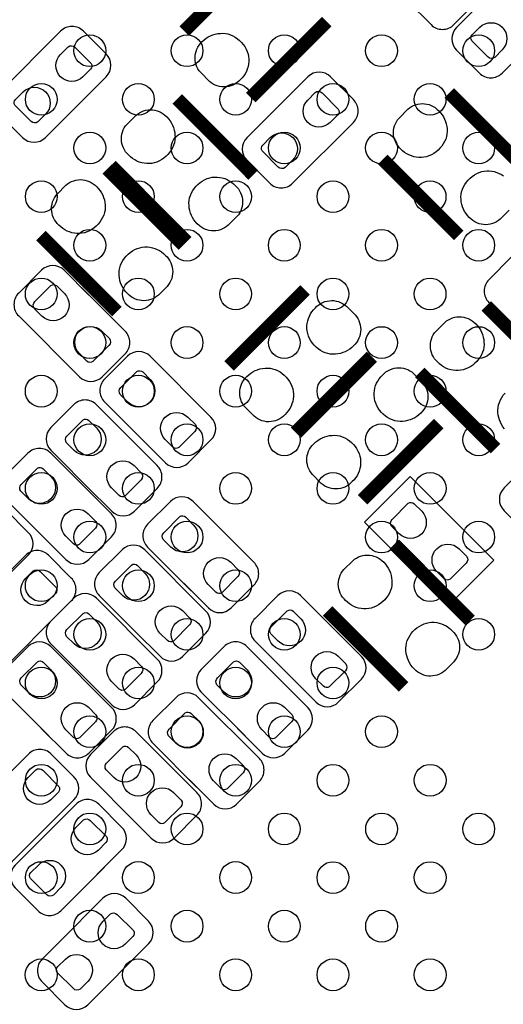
# Model space of a CAD drawing. Extents: x 0 to 55, y -2.5 to 65.
# Tile 15 of 23: x 28.2 to 32.8, y 22.8 to 32.1. Entities that reach past the tile are written whole.
import ezdxf

# ---------------------------------------------------------------- set-up
doc = ezdxf.new("R2010")
doc.units = 0
for name, color, linetype in [('PG_SILKSCREEN_BOTTOM', 12, 'CONTINUOUS'), ('PIN_BOTTOM', 1, 'CONTINUOUS'), ('PIN_TOP', 110, 'CONTINUOUS')]:
    doc.layers.add(name, color=color, linetype=linetype)

msp = doc.modelspace()

# ---------------------------------------------------------------- linework, layer by layer
at = {"layer": 'PG_SILKSCREEN_BOTTOM'}
for points in [[(32.6612, 32.392188), (32.894702, 32.62569, 0.414181), (32.894702, 32.841209), (32.679208, 33.056703, 0.414382), (32.463588, 33.056703), (31.888913, 32.482003, 0.414174), (31.888913, 32.266509), (32.104406, 32.05099, 0.414295), (32.3199, 32.05099), (32.733005, 32.464096)], [(33.1184, 31.934988), (33.351902, 32.16849, 0.414212), (33.351902, 32.384009), (33.136408, 32.599503, 0.414164), (32.920889, 32.599503), (32.346113, 32.024803, 0.414142), (32.346113, 31.809309), (32.561606, 31.59379, 0.414478), (32.777201, 31.59379), (33.190307, 32.006896)], [(28.8004, 31.325388), (29.033902, 31.55889, 0.414167), (29.033902, 31.774409), (28.818408, 31.989903, 0.414448), (28.602788, 31.989903), (28.028113, 31.415203, 0.414372), (28.028113, 31.199607), (28.243606, 30.984088, 0.414045), (28.4591, 30.984088), (28.872205, 31.397194)], [(30.598389, 31.21721), (30.364913, 30.983707, 0.414203), (30.364913, 30.768188), (30.580406, 30.552695, 0.414431), (30.796001, 30.552695), (31.370702, 31.127395, 0.414335), (31.370702, 31.34299), (31.155208, 31.558509, 0.414061), (30.939689, 31.558509), (30.526609, 31.145404)], [(33.315605, 29.623004), (33.082103, 29.856506, 0.41413), (32.866609, 29.856506), (32.65109, 29.641013, 0.414399), (32.65109, 29.425392), (33.225791, 28.850692, 0.414178), (33.44131, 28.850692), (33.656803, 29.066211, 0.414312), (33.656803, 29.281704), (33.243698, 29.69481)], [(28.870605, 29.496004), (28.637103, 29.729506, 0.414164), (28.421609, 29.729506), (28.20609, 29.514013, 0.414403), (28.20609, 29.298392), (28.780791, 28.723692, 0.414144), (28.99631, 28.723692), (29.211803, 28.939211, 0.414457), (29.211803, 29.154806), (28.798698, 29.56781)], [(29.359809, 28.144394), (29.593311, 27.910892, 0.414174), (29.808805, 27.910892), (30.024299, 28.126411, 0.414126), (30.024299, 28.341904), (29.449598, 28.916706, 0.414088), (29.234105, 28.916706), (29.018611, 28.701213, 0.414562), (29.018611, 28.485592), (29.431691, 28.072512)], [(28.851809, 27.687194), (29.085311, 27.453692, 0.414128), (29.300805, 27.453692), (29.516299, 27.669211, 0.414429), (29.516299, 27.884806), (28.941598, 28.459506, 0.414318), (28.726003, 28.459506), (28.510509, 28.244013, 0.41411), (28.510509, 28.028494), (28.92359, 27.615388)], [(28.420009, 27.229994), (28.653511, 26.996492, 0.414109), (28.869005, 26.996492), (29.084499, 27.212011, 0.41441), (29.084499, 27.427606), (28.509798, 28.002306, 0.414338), (28.294203, 28.002306), (28.078709, 27.786813, 0.414129), (28.078709, 27.571294), (28.49179, 27.158188)], [(33.459801, 27.655698), (33.226299, 27.8892, 0.414129), (33.010805, 27.8892), (32.79521, 27.673706, 0.414139), (32.79521, 27.458187), (33.370012, 26.883411, 0.414179), (33.585506, 26.883411), (33.800999, 27.098904, 0.414399), (33.800999, 27.3145), (33.387894, 27.727504)], [(29.766209, 26.772794), (29.999711, 26.539292, 0.414124), (30.215205, 26.539292), (30.430699, 26.754811, 0.414341), (30.430699, 26.970406), (29.855998, 27.545106, 0.414139), (29.640505, 27.545106), (29.425011, 27.329613, 0.414347), (29.425011, 27.114094), (29.838091, 26.700988)], [(28.0638, 26.804188), (28.297302, 27.03769, 0.414207), (28.297302, 27.253209), (28.081808, 27.468703, 0.414204), (27.866289, 27.468703), (27.291513, 26.894003, 0.414147), (27.291513, 26.678509), (27.507006, 26.46299, 0.414438), (27.722601, 26.46299), (28.135605, 26.876096)], [(28.4702, 26.372388), (28.703702, 26.60589, 0.414231), (28.703702, 26.821409), (28.488208, 27.036903, 0.414391), (28.272588, 27.036903), (27.697913, 26.462203, 0.414124), (27.697913, 26.246709), (27.913406, 26.03119, 0.41447), (28.129001, 26.03119), (28.542005, 26.444296)], [(29.309009, 26.315594), (29.542511, 26.082092, 0.414159), (29.758005, 26.082092), (29.9736, 26.297611, 0.413999), (29.9736, 26.513104), (29.398798, 27.087906, 0.414103), (29.183305, 27.087906), (28.967811, 26.872413, 0.414505), (28.967811, 26.656792), (29.380891, 26.243788)], [(28.851809, 25.858394), (29.085311, 25.624892, 0.414128), (29.300805, 25.624892), (29.5164, 25.840411, 0.414181), (29.5164, 26.056006), (28.941598, 26.630706, 0.414134), (28.726105, 26.630706), (28.510611, 26.415213, 0.414323), (28.510611, 26.199694), (28.923691, 25.786588)], [(30.782209, 25.883794), (31.015711, 25.650292, 0.414173), (31.231205, 25.650292), (31.4468, 25.865811, 0.413984), (31.4468, 26.081304), (30.871998, 26.656106, 0.41409), (30.656505, 26.656106), (30.441011, 26.440613, 0.414554), (30.441011, 26.224992), (30.854091, 25.811912)], [(28.420212, 25.401194), (28.653588, 25.167692, 0.414384), (28.869208, 25.167692), (29.084702, 25.383211, 0.414042), (29.084702, 25.598704), (28.5099, 26.173506, 0.414109), (28.294406, 26.173506), (28.078913, 25.958013, 0.414497), (28.078913, 25.742392), (28.491993, 25.329388)], [(30.274209, 25.401194), (30.507711, 25.167692, 0.414173), (30.723205, 25.167692), (30.938699, 25.383312, 0.414168), (30.938699, 25.598806), (30.363998, 26.173506, 0.414274), (30.148403, 26.173506), (29.932909, 25.958013, 0.414186), (29.932909, 25.742494), (30.34599, 25.329388)], [(29.817009, 24.918594), (30.050511, 24.685092, 0.414108), (30.266005, 24.685092), (30.481499, 24.900611, 0.414353), (30.481499, 25.116206), (29.906798, 25.690906, 0.414155), (29.691305, 25.690906), (29.475811, 25.475413, 0.41437), (29.475811, 25.259894), (29.88879, 24.846788)], [(29.226053, 24.597233), (29.459555, 24.363731, 0.414075), (29.675049, 24.363731), (29.890542, 24.57925, 0.414404), (29.890542, 24.794845), (29.315842, 25.369545, 0.414371), (29.100247, 25.369545), (28.884753, 25.154052, 0.414134), (28.884753, 24.938533), (29.297833, 24.525427)], [(27.956789, 24.81641), (27.723313, 24.582907, 0.414192), (27.723313, 24.367388), (27.938806, 24.151895, 0.414341), (28.154401, 24.151895), (28.729102, 24.726595, 0.414163), (28.729102, 24.942089), (28.513608, 25.157608, 0.414336), (28.298089, 25.157608), (27.885009, 24.744604)], [(28.945967, 24.018951), (29.179469, 24.252453, 0.414154), (29.179469, 24.467947), (28.96395, 24.683441, 0.414333), (28.748355, 24.683441), (28.173655, 24.10874, 0.414109), (28.173655, 23.893247), (28.389148, 23.677753, 0.414389), (28.604667, 23.677753), (29.017773, 24.090732)], [(28.661157, 23.453598), (28.427756, 23.220121, 0.414282), (28.427756, 23.004602), (28.64325, 22.789109, 0.414165), (28.858743, 22.789109), (29.433545, 23.363809, 0.414072), (29.433545, 23.579303), (29.21795, 23.794898, 0.414143), (29.002457, 23.794898), (28.589351, 23.381818)]]:
    msp.add_lwpolyline(points, format="xyb", dxfattribs=at)
at = {"layer": 'PG_SILKSCREEN_BOTTOM', "const_width": 0.127}
for points in [[(30.490389, 32.708393), (29.771899, 31.990005)], [(30.400498, 31.361405), (31.118988, 32.079794)], [(32.995794, 30.687797), (32.277406, 31.406211)], [(30.42379, 30.629504), (29.7053, 31.347994)], [(31.648806, 30.777612), (32.367195, 30.059198)], [(29.76339, 29.969104), (29.0449, 30.687594)], [(29.076701, 30.719293), (29.795089, 30.000905)], [(28.416301, 30.058893), (29.134689, 29.340505)], [(30.912689, 29.544493), (30.194199, 28.826104)], [(33.344688, 28.673704), (32.6263, 29.392093)], [(30.8229, 28.197505), (31.541288, 28.915893)], [(31.547689, 28.909594), (30.829199, 28.191104)], [(31.997599, 28.763493), (32.716089, 28.045004)], [(31.457798, 27.562505), (32.176288, 28.280893)], [(32.474281, 26.421893), (31.755893, 27.140383)], [(31.127294, 26.511682), (31.845682, 25.793294)]]:
    msp.add_lwpolyline(points, dxfattribs=at)
at = {"layer": 'PG_SILKSCREEN_BOTTOM'}
msp.add_lwpolyline([(31.907404, 27.779904), (31.47629, 27.34879), (32.266611, 26.558596), (32.697598, 26.989608), (31.907404, 27.779904)], dxfattribs=at)
at = {"layer": 'PIN_BOTTOM'}
for points in [[(32.778217, 31.813551), (32.706361, 31.74172, -0.376089), (32.642048, 31.745961), (32.489369, 31.898615, -0.366021), (32.494118, 31.953962), (32.56595, 32.025819, -0.999197)], [(28.601797, 31.770066), (28.673654, 31.841897, -0.376089), (28.737966, 31.837655), (28.890646, 31.685001, -0.366021), (28.885896, 31.629655), (28.814065, 31.557798, -0.999197)], [(28.460217, 31.203951), (28.388361, 31.13212, -0.376089), (28.324048, 31.136361), (28.171369, 31.289015, -0.366021), (28.176118, 31.344362), (28.24795, 31.416219, -0.999197)], [(30.938597, 31.338647), (31.010454, 31.410478, -0.376089), (31.074766, 31.406236), (31.227446, 31.253582, -0.366021), (31.222696, 31.198236), (31.150865, 31.126379, -0.999197)], [(30.797017, 30.772532), (30.725161, 30.700701, -0.376089), (30.660848, 30.704942), (30.508169, 30.857596, -0.366021), (30.512918, 30.912943), (30.58475, 30.9848, -0.999197)], [(28.425953, 29.297401), (28.354122, 29.369258, -0.376089), (28.358363, 29.433571), (28.511017, 29.58625, -0.366021), (28.566364, 29.5815), (28.638221, 29.509669, -0.999197)], [(28.992068, 29.155822), (29.063899, 29.083965, -0.376089), (29.059657, 29.019652), (28.907003, 28.866973, -0.366021), (28.851657, 28.871723), (28.7798, 28.943554, -0.999197)], [(29.238346, 28.484601), (29.166515, 28.556458, -0.376089), (29.170757, 28.620771), (29.323411, 28.77345, -0.366021), (29.378758, 28.7687), (29.450614, 28.696869, -0.999197)], [(29.804462, 28.343022), (29.876293, 28.271165, -0.376089), (29.872051, 28.206852), (29.719397, 28.054173, -0.366021), (29.66405, 28.058923), (29.592194, 28.130754, -0.999197)], [(28.730346, 28.027401), (28.658515, 28.099258, -0.376089), (28.662757, 28.163571), (28.815411, 28.31625, -0.366021), (28.870758, 28.3115), (28.942614, 28.239669, -0.999197)], [(29.296462, 27.885822), (29.368293, 27.813965, -0.376089), (29.364051, 27.749652), (29.211397, 27.596973, -0.366021), (29.15605, 27.601723), (29.084194, 27.673554, -0.999197)], [(28.298546, 27.570201), (28.226715, 27.642058, -0.376089), (28.230957, 27.706371), (28.383611, 27.85905, -0.366021), (28.438958, 27.8543), (28.510814, 27.782469, -0.999197)], [(28.864662, 27.428622), (28.936493, 27.356765, -0.376089), (28.932251, 27.292452), (28.779597, 27.139773, -0.366021), (28.72425, 27.144523), (28.652394, 27.216354, -0.999197)], [(31.80395, 27.240001), (31.732118, 27.311858, -0.376089), (31.73636, 27.376171), (31.889014, 27.52885, -0.366021), (31.944361, 27.5241), (32.016217, 27.452269, -0.999197)], [(29.644746, 27.113001), (29.572915, 27.184858, -0.376089), (29.577157, 27.249171), (29.729811, 27.40185, -0.366021), (29.785158, 27.3971), (29.857014, 27.325269, -0.999197)], [(32.370065, 27.098422), (32.441896, 27.026565, -0.376089), (32.437654, 26.962252), (32.285, 26.809573, -0.366021), (32.229654, 26.814323), (32.157797, 26.886154, -0.999197)], [(30.210862, 26.971422), (30.282693, 26.899565, -0.376089), (30.278451, 26.835252), (30.125797, 26.682573, -0.366021), (30.07045, 26.687323), (29.998594, 26.759154, -0.999197)], [(28.271597, 26.817066), (28.343454, 26.888897, -0.376089), (28.407766, 26.884655), (28.560446, 26.732001, -0.366021), (28.555696, 26.676655), (28.483865, 26.604798, -0.999197)], [(29.187648, 26.655801), (29.115817, 26.727658, -0.376089), (29.120059, 26.791971), (29.272713, 26.94465, -0.366021), (29.328059, 26.9399), (29.399916, 26.868069, -0.999197)], [(29.753763, 26.514222), (29.825594, 26.442365, -0.376089), (29.821353, 26.378052), (29.668699, 26.225373, -0.366021), (29.613352, 26.230123), (29.541495, 26.301954, -0.999197)], [(30.660848, 26.224001), (30.589017, 26.295858, -0.376089), (30.593259, 26.360171), (30.745913, 26.51285, -0.366021), (30.801259, 26.5081), (30.873116, 26.436269, -0.999197)], [(28.730448, 26.198601), (28.658617, 26.270458, -0.376089), (28.662859, 26.334771), (28.815513, 26.48745, -0.366021), (28.870859, 26.4827), (28.942716, 26.410869, -0.999197)], [(29.296563, 26.057022), (29.368394, 25.985165, -0.376089), (29.364153, 25.920852), (29.211499, 25.768173, -0.366021), (29.156152, 25.772923), (29.084295, 25.844754, -0.999197)], [(31.226963, 26.082422), (31.298794, 26.010565, -0.376089), (31.294553, 25.946252), (31.141899, 25.793573, -0.366021), (31.086552, 25.798323), (31.014695, 25.870154, -0.999197)], [(28.29875, 25.741401), (28.226918, 25.813258, -0.376089), (28.23116, 25.877571), (28.383814, 26.03025, -0.366021), (28.439161, 26.0255), (28.511017, 25.953669, -0.999197)], [(30.152746, 25.741401), (30.080915, 25.813258, -0.376089), (30.085157, 25.877571), (30.237811, 26.03025, -0.366021), (30.293158, 26.0255), (30.365014, 25.953669, -0.999197)], [(28.864865, 25.599822), (28.936696, 25.527965, -0.376089), (28.932454, 25.463652), (28.7798, 25.310973, -0.366021), (28.724454, 25.315723), (28.652597, 25.387554, -0.999197)], [(30.718862, 25.599822), (30.790693, 25.527965, -0.376089), (30.786451, 25.463652), (30.633797, 25.310973, -0.366021), (30.57845, 25.315723), (30.506594, 25.387554, -0.999197)], [(29.695546, 25.258801), (29.623715, 25.330658, -0.376089), (29.627957, 25.394971), (29.780611, 25.54765, -0.366021), (29.835958, 25.5429), (29.907814, 25.471069, -0.999197)], [(29.10459, 24.937441), (29.032759, 25.009297, -0.376089), (29.037001, 25.07361), (29.189655, 25.226289, -0.366021), (29.245001, 25.22154), (29.316858, 25.149708, -0.999197)], [(30.261662, 25.117222), (30.333493, 25.045365, -0.376089), (30.329251, 24.981052), (30.176597, 24.828373, -0.366021), (30.12125, 24.833123), (30.049394, 24.904954, -0.999197)], [(28.296997, 24.937847), (28.368854, 25.009678, -0.376089), (28.433166, 25.005436), (28.585846, 24.852782, -0.366021), (28.581096, 24.797436), (28.509265, 24.725579, -0.999197)], [(29.670705, 24.795861), (29.742536, 24.724004, -0.376089), (29.738295, 24.659692), (29.585641, 24.507012, -0.366021), (29.530294, 24.511762), (29.458437, 24.583593, -0.999197)], [(28.747339, 24.463604), (28.819196, 24.535435, -0.376089), (28.883508, 24.531193), (29.036188, 24.378539, -0.366021), (29.031438, 24.323192), (28.959607, 24.251336, -0.999197)], [(28.605759, 23.897488), (28.533903, 23.825657, -0.376089), (28.46959, 23.829899), (28.316911, 23.982553, -0.366021), (28.32166, 24.0379), (28.393492, 24.109756, -0.999197)], [(29.001441, 23.575061), (29.073297, 23.646892, -0.376089), (29.13761, 23.64265), (29.290289, 23.489996, -0.366021), (29.28554, 23.43465), (29.213708, 23.362793, -0.999197)], [(28.859861, 23.008946), (28.788004, 22.937114, -0.376089), (28.723692, 22.941356), (28.571012, 23.09401, -0.366021), (28.575762, 23.149357), (28.647593, 23.221213, -0.999197)]]:
    msp.add_lwpolyline(points, format="xyb", close=True, dxfattribs=at)
for points in [[(29.924832, 31.873139), (29.940961, 31.891097), (29.958792, 31.907074), (29.97774, 31.92178), (29.998238, 31.934785), (30.019803, 31.945453), (30.042079, 31.954445), (30.065066, 31.961303), (30.088611, 31.966205), (30.112665, 31.968719), (30.136694, 31.969456), (30.160747, 31.967602), (30.184471, 31.963639), (30.208677, 31.955588), (30.232071, 31.945174), (30.254346, 31.93255), (30.275581, 31.91825), (30.295088, 31.901841), (30.313046, 31.883858), (30.329454, 31.864351), (30.343805, 31.843091), (30.356378, 31.820891), (30.366767, 31.797473), (30.374844, 31.773292), (30.379289, 31.749746), (30.381702, 31.725845), (30.381702, 31.701791), (30.379162, 31.677762), (30.374692, 31.654217), (30.36763, 31.631026), (30.358664, 31.608751), (30.347539, 31.587618), (30.334331, 31.56745), (30.319193, 31.548781), (30.302352, 31.531535), (30.287011, 31.515914), (30.27012, 31.502248), (30.252035, 31.490234), (30.232782, 31.480328), (30.212259, 31.472403), (30.191405, 31.466688), (30.170069, 31.463285), (30.148403, 31.462015), (30.126432, 31.463082), (30.105071, 31.466485), (30.08409, 31.472073), (30.063796, 31.479769), (30.044288, 31.489675), (30.026026, 31.50169), (30.009211, 31.515406), (29.926737, 31.597854), (29.913097, 31.614313), (29.901439, 31.6325), (29.891609, 31.651651), (29.883811, 31.671616), (29.878096, 31.692469), (29.874489, 31.713602), (29.873219, 31.734963), (29.874261, 31.756528), (29.877537, 31.777762), (29.882973, 31.798616), (29.890263, 31.81891), (29.899813, 31.838062), (29.911472, 31.856223)], [(32.160515, 31.253278), (32.178473, 31.237149), (32.194449, 31.219318), (32.209156, 31.200369), (32.222161, 31.179872), (32.232829, 31.158307), (32.24182, 31.136031), (32.248678, 31.113044), (32.25358, 31.089498), (32.256095, 31.065445), (32.256832, 31.041416), (32.254977, 31.017362), (32.251015, 30.993639), (32.242963, 30.969433), (32.232549, 30.946039), (32.219925, 30.923763), (32.205625, 30.902529), (32.189217, 30.883022), (32.171234, 30.865064), (32.151726, 30.848656), (32.130467, 30.834305), (32.108267, 30.821732), (32.084848, 30.811343), (32.060667, 30.803266), (32.037122, 30.798821), (32.01322, 30.796408), (31.989166, 30.796408), (31.965138, 30.798948), (31.941592, 30.803418), (31.918402, 30.810479), (31.896126, 30.819446), (31.874993, 30.830571), (31.854826, 30.843779), (31.836157, 30.858917), (31.81891, 30.875757), (31.803289, 30.891099), (31.789624, 30.90799), (31.77761, 30.926075), (31.767704, 30.945328), (31.759779, 30.965851), (31.754064, 30.986705), (31.75066, 31.008041), (31.74939, 31.029707), (31.750457, 31.051678), (31.753861, 31.073039), (31.759449, 31.09402), (31.767145, 31.114314), (31.777051, 31.133821), (31.789065, 31.152084), (31.802781, 31.168899), (31.88523, 31.251373), (31.901689, 31.265012), (31.919875, 31.276671), (31.939027, 31.286501), (31.958991, 31.294299), (31.979845, 31.300014), (32.000977, 31.30362), (32.022339, 31.30489), (32.043903, 31.303849), (32.065138, 31.300572), (32.085991, 31.295137), (32.106286, 31.287847), (32.125437, 31.278297), (32.143598, 31.266638)], [(29.588435, 31.194985), (29.606392, 31.178856), (29.622369, 31.161025), (29.637076, 31.142076), (29.65008, 31.121579), (29.660748, 31.100014), (29.66974, 31.077738), (29.676598, 31.054751), (29.6815, 31.031205), (29.684015, 31.007152), (29.684751, 30.983123), (29.682897, 30.959069), (29.678935, 30.935346), (29.670883, 30.91114), (29.660469, 30.887746), (29.647845, 30.86547), (29.633545, 30.844236), (29.617137, 30.824729), (29.599153, 30.806771), (29.579646, 30.790363), (29.558386, 30.776012), (29.536187, 30.763439), (29.512768, 30.75305), (29.488587, 30.744973), (29.465041, 30.740528), (29.44114, 30.738115), (29.417086, 30.738115), (29.393058, 30.740655), (29.369512, 30.745125), (29.346322, 30.752186), (29.324046, 30.761153), (29.302913, 30.772278), (29.282746, 30.785486), (29.264077, 30.800624), (29.24683, 30.817464), (29.231209, 30.832806), (29.217544, 30.849697), (29.20553, 30.867782), (29.195624, 30.887035), (29.187699, 30.907558), (29.181984, 30.928412), (29.17858, 30.949748), (29.17731, 30.971414), (29.178377, 30.993385), (29.181781, 31.014746), (29.187369, 31.035727), (29.195065, 31.056021), (29.204971, 31.075528), (29.216985, 31.093791), (29.230701, 31.110606), (29.313149, 31.19308), (29.329609, 31.206719), (29.347795, 31.218378), (29.366947, 31.228208), (29.386911, 31.236006), (29.407764, 31.241721), (29.428897, 31.245327), (29.450259, 31.246597), (29.471823, 31.245556), (29.493058, 31.242279), (29.513911, 31.236844), (29.534206, 31.229554), (29.553357, 31.220004), (29.571518, 31.208345)], [(28.928035, 30.534585), (28.945992, 30.518456), (28.961969, 30.500625), (28.976676, 30.481676), (28.98968, 30.461179), (29.000348, 30.439614), (29.00934, 30.417338), (29.016198, 30.394351), (29.0211, 30.370805), (29.023615, 30.346752), (29.024351, 30.322723), (29.022497, 30.298669), (29.018535, 30.274946), (29.010483, 30.25074), (29.000069, 30.227346), (28.987445, 30.20507), (28.973145, 30.183836), (28.956737, 30.164329), (28.938753, 30.146371), (28.919246, 30.129963), (28.897986, 30.115612), (28.875787, 30.103039), (28.852368, 30.09265), (28.828187, 30.084573), (28.804641, 30.080128), (28.78074, 30.077715), (28.756686, 30.077715), (28.732658, 30.080255), (28.709112, 30.084725), (28.685922, 30.091786), (28.663646, 30.100753), (28.642513, 30.111878), (28.622346, 30.125086), (28.603677, 30.140224), (28.58643, 30.157064), (28.570809, 30.172406), (28.557144, 30.189297), (28.54513, 30.207382), (28.535224, 30.226635), (28.527299, 30.247158), (28.521584, 30.268012), (28.51818, 30.289348), (28.51691, 30.311014), (28.517977, 30.332985), (28.521381, 30.354346), (28.526969, 30.375327), (28.534665, 30.395621), (28.544571, 30.415128), (28.556585, 30.433391), (28.570301, 30.450206), (28.652749, 30.53268), (28.669209, 30.546319), (28.687395, 30.557978), (28.706547, 30.567808), (28.726511, 30.575606), (28.747364, 30.581321), (28.768497, 30.584927), (28.789859, 30.586197), (28.811423, 30.585156), (28.832658, 30.581879), (28.853511, 30.576444), (28.873806, 30.569154), (28.892957, 30.559604), (28.911118, 30.547945)], [(29.91198, 30.153839), (29.894022, 30.169968), (29.878045, 30.187798), (29.863339, 30.206747), (29.850334, 30.227245), (29.839666, 30.248809), (29.830674, 30.271085), (29.823816, 30.294072), (29.818914, 30.317618), (29.8164, 30.341672), (29.815663, 30.3657), (29.817517, 30.389754), (29.82148, 30.413477), (29.829531, 30.437684), (29.839945, 30.461077), (29.852569, 30.483353), (29.866869, 30.504587), (29.883278, 30.524094), (29.901261, 30.542052), (29.920768, 30.558461), (29.942028, 30.572812), (29.964228, 30.585385), (29.987646, 30.595773), (30.011827, 30.60385), (30.035373, 30.608295), (30.059274, 30.610708), (30.083328, 30.610708), (30.107357, 30.608168), (30.130902, 30.603698), (30.154093, 30.596637), (30.176368, 30.587671), (30.197501, 30.576545), (30.217669, 30.563337), (30.236338, 30.548199), (30.253584, 30.531359), (30.269205, 30.516017), (30.282871, 30.499126), (30.294885, 30.481041), (30.304791, 30.461788), (30.312716, 30.441265), (30.318431, 30.420412), (30.321834, 30.399076), (30.323104, 30.377409), (30.322037, 30.355438), (30.318634, 30.334077), (30.313046, 30.313097), (30.30535, 30.292802), (30.295444, 30.273295), (30.283429, 30.255032), (30.269713, 30.238217), (30.187265, 30.155744), (30.170806, 30.142104), (30.152619, 30.130445), (30.133468, 30.120615), (30.113503, 30.112818), (30.09265, 30.107103), (30.071517, 30.103496), (30.050156, 30.102226), (30.028591, 30.103267), (30.007357, 30.106544), (29.986503, 30.111979), (29.966209, 30.119269), (29.947057, 30.12882), (29.928896, 30.140478)], [(29.25158, 29.493439), (29.233622, 29.509568), (29.217645, 29.527398), (29.202939, 29.546347), (29.189934, 29.566845), (29.179266, 29.588409), (29.170274, 29.610685), (29.163416, 29.633672), (29.158514, 29.657218), (29.156, 29.681272), (29.155263, 29.7053), (29.157117, 29.729354), (29.16108, 29.753077), (29.169131, 29.777284), (29.179545, 29.800677), (29.192169, 29.822953), (29.206469, 29.844187), (29.222878, 29.863694), (29.240861, 29.881652), (29.260368, 29.898061), (29.281628, 29.912412), (29.303828, 29.924985), (29.327246, 29.935373), (29.351427, 29.94345), (29.374973, 29.947895), (29.398874, 29.950308), (29.422928, 29.950308), (29.446957, 29.947768), (29.470502, 29.943298), (29.493693, 29.936237), (29.515968, 29.927271), (29.537101, 29.916145), (29.557269, 29.902937), (29.575938, 29.887799), (29.593184, 29.870959), (29.608805, 29.855617), (29.622471, 29.838726), (29.634485, 29.820641), (29.644391, 29.801388), (29.652316, 29.780865), (29.658031, 29.760012), (29.661434, 29.738676), (29.662704, 29.717009), (29.661637, 29.695038), (29.658234, 29.673677), (29.652646, 29.652697), (29.64495, 29.632402), (29.635044, 29.612895), (29.623029, 29.594632), (29.609313, 29.577817), (29.526865, 29.495344), (29.510406, 29.481704), (29.492219, 29.470045), (29.473068, 29.460215), (29.453103, 29.452418), (29.43225, 29.446703), (29.411117, 29.443096), (29.389756, 29.441826), (29.368191, 29.442867), (29.346957, 29.446144), (29.326103, 29.451579), (29.305809, 29.458869), (29.286657, 29.46842), (29.268496, 29.480078)], [(31.38838, 29.032784), (31.372251, 29.014826), (31.35442, 28.99885), (31.335472, 28.984143), (31.314974, 28.971138), (31.29341, 28.96047), (31.271134, 28.951479), (31.248147, 28.944621), (31.224601, 28.939719), (31.200547, 28.937204), (31.176519, 28.936467), (31.152465, 28.938322), (31.128741, 28.942284), (31.104535, 28.950336), (31.081142, 28.96075), (31.058866, 28.973374), (31.037632, 28.987674), (31.018124, 29.004082), (31.000167, 29.022065), (30.983758, 29.041573), (30.969407, 29.062832), (30.956834, 29.085032), (30.946446, 29.108451), (30.938368, 29.132632), (30.933923, 29.156177), (30.93151, 29.180079), (30.93151, 29.204133), (30.93405, 29.228161), (30.938521, 29.251707), (30.945582, 29.274897), (30.954548, 29.297173), (30.965673, 29.318306), (30.978881, 29.338473), (30.99402, 29.357142), (31.01086, 29.374389), (31.026202, 29.39001), (31.043093, 29.403675), (31.061177, 29.415689), (31.080431, 29.425595), (31.100954, 29.43352), (31.121807, 29.439235), (31.143143, 29.442639), (31.164809, 29.443909), (31.18678, 29.442842), (31.208142, 29.439438), (31.229122, 29.43385), (31.249417, 29.426154), (31.268924, 29.416248), (31.287187, 29.404234), (31.304001, 29.390518), (31.386475, 29.308069), (31.400115, 29.29161), (31.411774, 29.273424), (31.421603, 29.254272), (31.429401, 29.234308), (31.435116, 29.213454), (31.438723, 29.192322), (31.439993, 29.17096), (31.438952, 29.149396), (31.435675, 29.128161), (31.430239, 29.107308), (31.42295, 29.087013), (31.413399, 29.067862), (31.401741, 29.049701)], [(32.509435, 29.239185), (32.527392, 29.223056), (32.543369, 29.205225), (32.558076, 29.186276), (32.57108, 29.165779), (32.581748, 29.144214), (32.59074, 29.121938), (32.597598, 29.098951), (32.6025, 29.075405), (32.605015, 29.051352), (32.605751, 29.027323), (32.603897, 29.003269), (32.599935, 28.979546), (32.591883, 28.95534), (32.581469, 28.931946), (32.568845, 28.90967), (32.554545, 28.888436), (32.538137, 28.868929), (32.520153, 28.850971), (32.500646, 28.834563), (32.479386, 28.820212), (32.457187, 28.807639), (32.433768, 28.79725), (32.409587, 28.789173), (32.386041, 28.784728), (32.36214, 28.782315), (32.338086, 28.782315), (32.314058, 28.784855), (32.290512, 28.789325), (32.267322, 28.796386), (32.245046, 28.805353), (32.223913, 28.816478), (32.203746, 28.829686), (32.185077, 28.844824), (32.16783, 28.861664), (32.152209, 28.877006), (32.138544, 28.893897), (32.12653, 28.911982), (32.116624, 28.931235), (32.108699, 28.951758), (32.102984, 28.972612), (32.09958, 28.993948), (32.09831, 29.015614), (32.099377, 29.037585), (32.102781, 29.058946), (32.108369, 29.079927), (32.116065, 29.100221), (32.125971, 29.119728), (32.137985, 29.137991), (32.151701, 29.154806), (32.234149, 29.23728), (32.250609, 29.250919), (32.268795, 29.262578), (32.287947, 29.272408), (32.307911, 29.280206), (32.328764, 29.285921), (32.349897, 29.289527), (32.371259, 29.290797), (32.392823, 29.289756), (32.414058, 29.286479), (32.434911, 29.281044), (32.455206, 29.273754), (32.474357, 29.264204), (32.492518, 29.252545)], [(30.347234, 28.709239), (30.363363, 28.727197), (30.381194, 28.743173), (30.400142, 28.75788), (30.42064, 28.770885), (30.442205, 28.781553), (30.464481, 28.790544), (30.487468, 28.797402), (30.511013, 28.802305), (30.535067, 28.804819), (30.559096, 28.805556), (30.583149, 28.803702), (30.606873, 28.799739), (30.631079, 28.791687), (30.654473, 28.781273), (30.676748, 28.76865), (30.697983, 28.754349), (30.71749, 28.737941), (30.735448, 28.719958), (30.751856, 28.700451), (30.766207, 28.679191), (30.77878, 28.656991), (30.789169, 28.633572), (30.797246, 28.609392), (30.801691, 28.585846), (30.804104, 28.561944), (30.804104, 28.537891), (30.801564, 28.513862), (30.797094, 28.490316), (30.790032, 28.467126), (30.781066, 28.44485), (30.769941, 28.423718), (30.756733, 28.40355), (30.741595, 28.384881), (30.724754, 28.367634), (30.709413, 28.352013), (30.692522, 28.338348), (30.674437, 28.326334), (30.655184, 28.316428), (30.634661, 28.308503), (30.613807, 28.302788), (30.592471, 28.299385), (30.570805, 28.298115), (30.548834, 28.299181), (30.527473, 28.302585), (30.506492, 28.308173), (30.486198, 28.315869), (30.46669, 28.325775), (30.448428, 28.337789), (30.431613, 28.351505), (30.349139, 28.433954), (30.335499, 28.450413), (30.323841, 28.468599), (30.314011, 28.487751), (30.306213, 28.507715), (30.300498, 28.528569), (30.296891, 28.549702), (30.295621, 28.571063), (30.296663, 28.592628), (30.299939, 28.613862), (30.305375, 28.634715), (30.312665, 28.65501), (30.322215, 28.674162), (30.333874, 28.692323)], [(32.023279, 28.397784), (32.00715, 28.379826), (31.989319, 28.36385), (31.97037, 28.349143), (31.949873, 28.336138), (31.928308, 28.32547), (31.906032, 28.316479), (31.883045, 28.309621), (31.859499, 28.304719), (31.835446, 28.302204), (31.811417, 28.301467), (31.787363, 28.303322), (31.76364, 28.307284), (31.739434, 28.315336), (31.71604, 28.32575), (31.693764, 28.338374), (31.67253, 28.352674), (31.653023, 28.369082), (31.635065, 28.387065), (31.618657, 28.406573), (31.604306, 28.427832), (31.591733, 28.450032), (31.581344, 28.473451), (31.573267, 28.497632), (31.568822, 28.521177), (31.566409, 28.545079), (31.566409, 28.569133), (31.568949, 28.593161), (31.573419, 28.616707), (31.58048, 28.639897), (31.589447, 28.662173), (31.600572, 28.683306), (31.61378, 28.703473), (31.628918, 28.722142), (31.645758, 28.739389), (31.6611, 28.75501), (31.677991, 28.768675), (31.696076, 28.780689), (31.715329, 28.790595), (31.735852, 28.79852), (31.756706, 28.804235), (31.778042, 28.807639), (31.799708, 28.808909), (31.821679, 28.807842), (31.84304, 28.804438), (31.864021, 28.79885), (31.884315, 28.791154), (31.903822, 28.781248), (31.922085, 28.769234), (31.9389, 28.755518), (32.021374, 28.673069), (32.035013, 28.65661), (32.046672, 28.638424), (32.056502, 28.619272), (32.0643, 28.599308), (32.070015, 28.578454), (32.073621, 28.557322), (32.074891, 28.53596), (32.07385, 28.514396), (32.070573, 28.493161), (32.065138, 28.472308), (32.057848, 28.452013), (32.048298, 28.432862), (32.036639, 28.414701)], [(30.982133, 28.074239), (30.998262, 28.092197), (31.016092, 28.108173), (31.035041, 28.12288), (31.055539, 28.135885), (31.077103, 28.146553), (31.099379, 28.155544), (31.122366, 28.162402), (31.145912, 28.167305), (31.169966, 28.169819), (31.193994, 28.170556), (31.218048, 28.168702), (31.241771, 28.164739), (31.265978, 28.156687), (31.289371, 28.146273), (31.311647, 28.13365), (31.332881, 28.119349), (31.352388, 28.102941), (31.370346, 28.084958), (31.386755, 28.065451), (31.401106, 28.044191), (31.413679, 28.021991), (31.424067, 27.998572), (31.432144, 27.974392), (31.436589, 27.950846), (31.439002, 27.926944), (31.439002, 27.902891), (31.436462, 27.878862), (31.431992, 27.855316), (31.424931, 27.832126), (31.415965, 27.80985), (31.404839, 27.788718), (31.391631, 27.76855), (31.376493, 27.749881), (31.359653, 27.732634), (31.344311, 27.717013), (31.32742, 27.703348), (31.309335, 27.691334), (31.290082, 27.681428), (31.269559, 27.673503), (31.248706, 27.667788), (31.22737, 27.664385), (31.205703, 27.663115), (31.183732, 27.664181), (31.162371, 27.667585), (31.141391, 27.673173), (31.121096, 27.680869), (31.101589, 27.690775), (31.083326, 27.702789), (31.066511, 27.716505), (30.984038, 27.798954), (30.970398, 27.815413), (30.958739, 27.833599), (30.948909, 27.852751), (30.941112, 27.872715), (30.935397, 27.893569), (30.93179, 27.914702), (30.93052, 27.936063), (30.931561, 27.957628), (30.934838, 27.978862), (30.940273, 27.999715), (30.947563, 28.02001), (30.957114, 28.039162), (30.968772, 28.057323)], [(31.639027, 26.987373), (31.656985, 26.971244), (31.672962, 26.953413), (31.687668, 26.934465), (31.700673, 26.913967), (31.711341, 26.892402), (31.720333, 26.870127), (31.727191, 26.84714), (31.732093, 26.823594), (31.734608, 26.79954), (31.735344, 26.775512), (31.73349, 26.751458), (31.729528, 26.727734), (31.721476, 26.703528), (31.711062, 26.680135), (31.698438, 26.657859), (31.684138, 26.636624), (31.667729, 26.617117), (31.649746, 26.599159), (31.630239, 26.582751), (31.608979, 26.5684), (31.58678, 26.555827), (31.563361, 26.545438), (31.53918, 26.537361), (31.515634, 26.532916), (31.491733, 26.530503), (31.467679, 26.530503), (31.443651, 26.533043), (31.420105, 26.537514), (31.396915, 26.544575), (31.374639, 26.553541), (31.353506, 26.564666), (31.333338, 26.577874), (31.314669, 26.593013), (31.297423, 26.609853), (31.281802, 26.625194), (31.268137, 26.642085), (31.256122, 26.66017), (31.246216, 26.679423), (31.238292, 26.699947), (31.232577, 26.7208), (31.229173, 26.742136), (31.227903, 26.763802), (31.22897, 26.785773), (31.232373, 26.807135), (31.237961, 26.828115), (31.245658, 26.84841), (31.255564, 26.867917), (31.267578, 26.886179), (31.281294, 26.902994), (31.363742, 26.985468), (31.380201, 26.999108), (31.398388, 27.010766), (31.417539, 27.020596), (31.437504, 27.028394), (31.458357, 27.034109), (31.47949, 27.037716), (31.500851, 27.038986), (31.522416, 27.037944), (31.54365, 27.034668), (31.564504, 27.029232), (31.584798, 27.021942), (31.60395, 27.012392), (31.622111, 27.000733)], [(31.962573, 25.946227), (31.944615, 25.962356), (31.928638, 25.980187), (31.913932, 25.999135), (31.900927, 26.019633), (31.890259, 26.041198), (31.881267, 26.063473), (31.874409, 26.08646), (31.869507, 26.110006), (31.866992, 26.13406), (31.866256, 26.158088), (31.86811, 26.182142), (31.872072, 26.205866), (31.880124, 26.230072), (31.890538, 26.253465), (31.903162, 26.275741), (31.917462, 26.296976), (31.933871, 26.316483), (31.951854, 26.334441), (31.971361, 26.350849), (31.992621, 26.3652), (32.01482, 26.377773), (32.038239, 26.388162), (32.06242, 26.396239), (32.085966, 26.400684), (32.109867, 26.403097), (32.133921, 26.403097), (32.157949, 26.400557), (32.181495, 26.396086), (32.204685, 26.389025), (32.226961, 26.380059), (32.248094, 26.368934), (32.268262, 26.355726), (32.286931, 26.340587), (32.304177, 26.323747), (32.319798, 26.308406), (32.333463, 26.291515), (32.345478, 26.27343), (32.355384, 26.254177), (32.363308, 26.233653), (32.369023, 26.2128), (32.372427, 26.191464), (32.373697, 26.169798), (32.37263, 26.147827), (32.369227, 26.126465), (32.363639, 26.105485), (32.355942, 26.08519), (32.346036, 26.065683), (32.334022, 26.047421), (32.320306, 26.030606), (32.237858, 25.948132), (32.221399, 25.934492), (32.203212, 25.922834), (32.184061, 25.913004), (32.164096, 25.905206), (32.143243, 25.899491), (32.12211, 25.895884), (32.100749, 25.894614), (32.079184, 25.895656), (32.05795, 25.898932), (32.037096, 25.904368), (32.016802, 25.911658), (31.99765, 25.921208), (31.979489, 25.932867)]]:
    msp.add_lwpolyline(points, close=True, dxfattribs=at)
for points in [[(32.841794, 30.29651), (32.759345, 30.214037), (32.742886, 30.200397), (32.7247, 30.188738), (32.705548, 30.178908), (32.685584, 30.171111), (32.66473, 30.165396), (32.643597, 30.161789), (32.622236, 30.160519), (32.600671, 30.16156), (32.579437, 30.164837), (32.558584, 30.170272), (32.538289, 30.177562), (32.519137, 30.187113), (32.500976, 30.198771), (32.48406, 30.212132), (32.466102, 30.228261), (32.450126, 30.246091), (32.435419, 30.26504), (32.422414, 30.285538), (32.411746, 30.307102), (32.402755, 30.329378), (32.395897, 30.352365), (32.390994, 30.375911), (32.38848, 30.399965), (32.387743, 30.423993), (32.389597, 30.448047), (32.39356, 30.47177), (32.401612, 30.495977), (32.412026, 30.51937), (32.424649, 30.541646), (32.43895, 30.56288), (32.455358, 30.582387), (32.473341, 30.600345), (32.492848, 30.616754), (32.514108, 30.631105), (32.536308, 30.643678), (32.559727, 30.654066), (32.583907, 30.662143), (32.607453, 30.666588), (32.631355, 30.669001), (32.655408, 30.669001), (32.679437, 30.666461), (32.702983, 30.661991), (32.726173, 30.65493), (32.748449, 30.645964), (32.769581, 30.634838), (32.789749, 30.62163)], [(32.799045, 28.231998), (32.784339, 28.250947), (32.771334, 28.271445), (32.760666, 28.293009), (32.751674, 28.315285), (32.744816, 28.338272), (32.739914, 28.361818), (32.7374, 28.385872), (32.736663, 28.4099), (32.738517, 28.433954), (32.74248, 28.457677), (32.750531, 28.481884), (32.760945, 28.505277), (32.773569, 28.527553), (32.787869, 28.548787), (32.804278, 28.568294)]]:
    msp.add_lwpolyline(points, dxfattribs=at)
at = {"layer": 'PIN_TOP'}
for centre in [(28.878759, 31.804686), (29.798035, 31.804686), (30.717185, 31.804762), (31.636437, 31.804737), (32.555688, 31.804737), (28.419222, 31.345149), (29.338397, 31.345048), (30.257572, 31.345149), (31.176824, 31.345149), (32.09605, 31.345124), (28.87886, 30.885511), (29.797934, 30.885511), (30.717185, 30.885511), (31.636437, 30.885511), (32.555663, 30.885511), (28.419222, 30.425873), (29.338397, 30.425974), (30.257572, 30.425873), (31.176824, 30.425873), (32.09605, 30.425898), (28.878759, 29.966336), (29.798035, 29.966336), (30.717185, 29.96626), (31.636437, 29.966285), (32.555688, 29.966285), (28.419171, 29.506748), (29.338397, 29.506723), (30.257648, 29.506723), (31.176798, 29.506647), (32.09605, 29.506647), (28.878784, 29.04711), (29.798035, 29.047084), (30.717261, 29.04711), (31.636437, 29.047008), (32.555663, 29.047034), (28.419171, 28.587471), (29.338422, 28.587471), (30.257623, 28.587471), (31.1769, 28.587471), (32.09605, 28.587421), (28.878784, 28.127858), (29.798035, 28.127884), (30.717261, 28.127858), (31.636487, 28.127884), (32.555663, 28.127782), (28.419171, 27.668245), (29.338397, 27.668245), (30.257648, 27.668245), (31.176874, 27.668245), (32.096126, 27.668245), (28.878784, 27.208632), (29.798035, 27.208607), (31.636487, 27.208607), (32.555739, 27.208632), (28.419171, 26.749019), (29.338422, 26.749019), (30.257623, 26.749019), (32.0961, 26.749019), (28.878784, 26.289381), (29.798035, 26.289406), (30.717261, 26.289381), (32.555663, 26.289457), (28.419171, 25.829768), (29.338397, 25.829768), (30.257648, 25.829768), (31.176874, 25.829768), (28.878784, 25.370155), (29.798035, 25.370155), (30.717261, 25.370155), (31.636437, 25.370206), (28.419222, 24.910593), (29.338422, 24.910542), (30.257623, 24.910542), (31.176824, 24.910593), (32.096253, 24.91039), (28.87886, 24.45098), (29.798035, 24.450929), (30.717185, 24.45098), (31.63664, 24.450777), (32.555891, 24.450751), (28.419222, 23.991341), (29.338473, 23.991367), (30.257572, 23.991367), (31.177027, 23.991164), (32.096278, 23.991164), (28.878835, 23.531728), (29.798035, 23.531805), (30.717414, 23.531551), (31.63664, 23.531525), (28.419019, 23.071912), (29.338397, 23.072192), (30.257852, 23.071988), (31.177027, 23.071912), (32.096177, 23.071988)]:
    msp.add_circle(centre, 0.15, dxfattribs=at)

doc.saveas('drawing.dxf')
